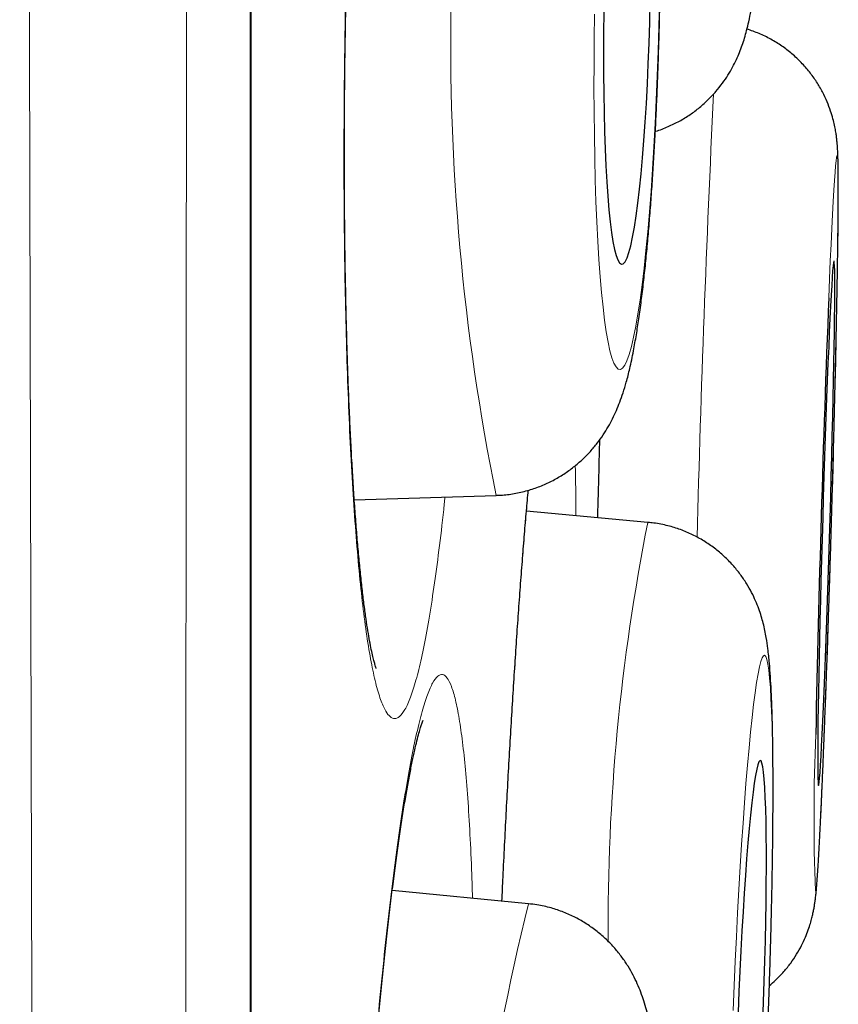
# Model space of a CAD drawing. Header units: millimetres. Extents: x 8 to 761, y 12 to 790.
# Tile 227 of 240: x 606.45 to 608.36, y 767.35 to 769.64. Entities that reach past the tile are written whole.
import ezdxf

# ---------------------------------------------------------------- set-up
doc = ezdxf.new("R2010")
doc.units = ezdxf.units.MM

msp = doc.modelspace()

# ---------------------------------------------------------------- linework, layer by layer
at = {"color": 7, "linetype": 'Continuous', "lineweight": 30}
for p, q in [((606.9927, 755.6467), (606.9927, 788.9815)), ((607.805, 768.6078), (607.8067, 768.6641)), ((607.2333, 768.5234), (607.5646, 768.5341)), ((607.9191, 768.4711), (607.6355, 768.497)), ((607.9191, 768.4711), (607.9202, 768.4708)), ((607.6402, 767.5806), (607.3219, 767.6118))]:
    msp.add_line(p, q, dxfattribs=at)
at = {"color": 252, "linetype": 'Continuous', "lineweight": 0}
for p, q in [((606.9903, 755.6163), (606.9903, 772.3141)), ((607.8067, 768.6642), (607.8049, 768.6081))]:
    msp.add_line(p, q, dxfattribs=at)
at = {"color": 252, "linetype": 'Continuous', "lineweight": 0, "flags": 128}
for points in [[(607.7946, 769.6577), (607.7938, 769.5999), (607.7933, 769.5424), (607.7932, 769.4855), (607.7935, 769.4296), (607.7941, 769.3749), (607.795, 769.3216), (607.7963, 769.27), (607.7979, 769.2202), (607.7999, 769.1726), (607.8022, 769.1273), (607.8048, 769.0846), (607.8077, 769.0447), (607.8109, 769.0076), (607.8143, 768.9737), (607.818, 768.943), (607.822, 768.9157), (607.8262, 768.8919), (607.8305, 768.8718), (607.8351, 768.8553), (607.8398, 768.8427), (607.8447, 768.8339), (607.8497, 768.829), (607.8548, 768.8281), (607.8599, 768.831), (607.8651, 768.8378), (607.8703, 768.8485), (607.8756, 768.8631), (607.8808, 768.8814), (607.8859, 768.9034), (607.891, 768.9289), (607.896, 768.9579), (607.9009, 768.9902), (607.9056, 769.0258), (607.9102, 769.0643), (607.9146, 769.1056), (607.9188, 769.1497), (607.9228, 769.1961), (607.9265, 769.2448), (607.93, 769.2956), (607.9332, 769.3481), (607.9362, 769.4021), (607.9388, 769.4575), (607.9411, 769.5139), (607.9431, 769.571), (607.9448, 769.6288), (607.9461, 769.6867)], [(608.3105, 767.6105), (608.3114, 767.6124), (608.3124, 767.6183), (608.3135, 767.628), (608.3147, 767.6416), (608.3159, 767.6589), (608.3173, 767.6799), (608.3188, 767.7046), (608.3204, 767.7327), (608.322, 767.7642), (608.3237, 767.7989), (608.3254, 767.8367), (608.3272, 767.8773), (608.329, 767.9206), (608.3309, 767.9665), (608.3327, 768.0146), (608.3346, 768.0649), (608.3365, 768.1169), (608.3384, 768.1706), (608.3403, 768.2256), (608.3422, 768.2817), (608.344, 768.3387), (608.3458, 768.3963), (608.3475, 768.4543), (608.3492, 768.5122), (608.3509, 768.57), (608.3524, 768.6274), (608.3539, 768.684), (608.3553, 768.7396), (608.3566, 768.794), (608.3579, 768.8469), (608.359, 768.8981), (608.36, 768.9473), (608.3609, 768.9944), (608.3617, 769.039), (608.3624, 769.0811), (608.3629, 769.1204), (608.3633, 769.1566), (608.3636, 769.1898), (608.3638, 769.2197), (608.3639, 769.2461), (608.3638, 769.269), (608.3636, 769.2882), (608.3632, 769.3037), (608.3628, 769.3154), (608.3622, 769.3233), (608.3615, 769.3272), (608.3607, 769.3272), (608.3597, 769.3234), (608.3587, 769.3156), (608.3575, 769.3039), (608.3563, 769.2885), (608.3549, 769.2693), (608.3535, 769.2464), (608.352, 769.22), (608.3504, 769.1902), (608.3488, 769.1571), (608.347, 769.1208), (608.3453, 769.0816), (608.3435, 769.0396), (608.3416, 768.9952)], [(608.1995, 767.3025), (608.2017, 767.3605), (608.2036, 767.4182), (608.2053, 767.4753), (608.2068, 767.5317), (608.2081, 767.587), (608.2092, 767.641), (608.21, 767.6935), (608.2106, 767.7442), (608.2109, 767.7929), (608.211, 767.8393), (608.2109, 767.8833), (608.2105, 767.9247), (608.2099, 767.9632), (608.2091, 767.9987), (608.208, 768.031), (608.2067, 768.06), (608.2052, 768.0855), (608.2034, 768.1075), (608.2015, 768.1257), (608.1993, 768.1403), (608.197, 768.151), (608.1945, 768.1578), (608.1918, 768.1608), (608.189, 768.1598), (608.186, 768.1549), (608.1829, 768.1461), (608.1797, 768.1335), (608.1764, 768.1171), (608.173, 768.0969), (608.1696, 768.0732), (608.1661, 768.0459), (608.1625, 768.0152), (608.1589, 767.9813), (608.1554, 767.9443), (608.1518, 767.9043), (608.1483, 767.8616), (608.1448, 767.8164), (608.1414, 767.7688), (608.1381, 767.7191), (608.1348, 767.6675), (608.1317, 767.6142), (608.1286, 767.5595), (608.1258, 767.5036), (608.123, 767.4468), (608.1204, 767.3894), (608.118, 767.3315)]]:
    msp.add_lwpolyline(points, dxfattribs=at)
at = {"color": 7, "linetype": 'Continuous', "lineweight": 30, "flags": 128}
for points in [[(607.8163, 769.6624), (607.8157, 769.6138), (607.8154, 769.5657), (607.8155, 769.5183), (607.8159, 769.4721), (607.8167, 769.4271), (607.8178, 769.3839), (607.8192, 769.3425), (607.821, 769.3033), (607.823, 769.2665), (607.8254, 769.2324), (607.8281, 769.2012), (607.831, 769.173), (607.8342, 769.1481), (607.8376, 769.1266), (607.8412, 769.1086), (607.845, 769.0943), (607.849, 769.0837), (607.8531, 769.0769), (607.8573, 769.074), (607.8616, 769.075), (607.866, 769.0798), (607.8704, 769.0885), (607.8748, 769.101), (607.8791, 769.1171), (607.8834, 769.1369), (607.8877, 769.1601), (607.8918, 769.1867), (607.8958, 769.2164), (607.8996, 769.2491), (607.9032, 769.2846), (607.9067, 769.3226), (607.9099, 769.3629), (607.9129, 769.4053), (607.9156, 769.4494), (607.918, 769.495), (607.9201, 769.5419), (607.9219, 769.5897), (607.9234, 769.638), (607.9245, 769.6867)], [(608.3177, 767.8564), (608.3185, 767.8584), (608.3193, 767.8641), (608.3203, 767.8737), (608.3214, 767.8871), (608.3225, 767.9041), (608.3237, 767.9248), (608.325, 767.9488), (608.3264, 767.9762), (608.3279, 768.0066), (608.3293, 768.04), (608.3309, 768.0761), (608.3324, 768.1147), (608.334, 768.1555), (608.3356, 768.1984), (608.3372, 768.2429), (608.3388, 768.2888), (608.3403, 768.3359), (608.3419, 768.3839), (608.3434, 768.4323), (608.3448, 768.481), (608.3462, 768.5297), (608.3475, 768.5779), (608.3488, 768.6255), (608.35, 768.672), (608.351, 768.7173), (608.352, 768.7611), (608.3529, 768.8029), (608.3537, 768.8427), (608.3543, 768.8801), (608.3549, 768.9149), (608.3553, 768.9469), (608.3556, 768.9758), (608.3558, 769.0016), (608.3558, 769.024), (608.3557, 769.0429), (608.3555, 769.0581), (608.3552, 769.0697), (608.3547, 769.0774), (608.3542, 769.0813), (608.3535, 769.0813), (608.3527, 769.0775), (608.3518, 769.0698), (608.3507, 769.0583), (608.3496, 769.0431), (608.3485, 769.0242), (608.3472, 769.0019), (608.3458, 768.9761), (608.3444, 768.9472), (608.343, 768.9152), (608.3415, 768.8805), (608.3399, 768.8431), (608.3383, 768.8034), (608.3368, 768.7615), (608.3352, 768.7178), (608.3336, 768.6725), (608.332, 768.626), (608.3304, 768.5784), (608.3289, 768.5302), (608.3275, 768.4815), (608.326, 768.4328), (608.3247, 768.3844), (608.3234, 768.3364), (608.3222, 768.2893), (608.321, 768.2434), (608.32, 768.1988), (608.3191, 768.156), (608.3183, 768.1151), (608.3175, 768.0765), (608.3169, 768.0404), (608.3165, 768.007), (608.3161, 767.9765), (608.3159, 767.9491), (608.3158, 767.925), (608.3158, 767.9043), (608.3159, 767.8873), (608.3162, 767.8739), (608.3166, 767.8642), (608.3171, 767.8584), (608.3177, 767.8564)], [(608.1877, 767.3025), (608.1895, 767.3512), (608.1911, 767.3996), (608.1924, 767.4473), (608.1936, 767.4941), (608.1945, 767.5397), (608.1952, 767.5839), (608.1957, 767.6262), (608.1959, 767.6665), (608.1959, 767.7045), (608.1956, 767.7399), (608.1951, 767.7726), (608.1944, 767.8023), (608.1935, 767.8289), (608.1923, 767.8521), (608.1909, 767.8718), (608.1893, 767.888), (608.1875, 767.9004), (608.1856, 767.9091), (608.1834, 767.9139), (608.1811, 767.9149), (608.1787, 767.912), (608.1761, 767.9053), (608.1734, 767.8947), (608.1706, 767.8804), (608.1677, 767.8624), (608.1648, 767.8409), (608.1618, 767.816), (608.1588, 767.7878), (608.1558, 767.7566), (608.1529, 767.7225), (608.1499, 767.6858), (608.147, 767.6466), (608.1442, 767.6053), (608.1415, 767.562), (608.1388, 767.5171), (608.1363, 767.4708), (608.134, 767.4235), (608.1317, 767.3754), (608.1297, 767.3269)]]:
    msp.add_lwpolyline(points, dxfattribs=at)
at = {"color": 252, "linetype": 'Continuous', "lineweight": 0}
for centre, radius, start, end in [((612.7522, 769.5885), 5.2936, 166.2046, 191.4887), ((656.8283, 767.1404), 48.8115, 177.26204, 178.47869), ((612.6658, 767.5274), 4.8397, 168.7551, 180.4079), ((612.8078, 767.7835), 4.5006, 177.5471, 182.2029), ((613.4106, 766.1598), 5.9428, 166.16775, 188.6517)]:
    msp.add_arc(centre, radius, start, end, dxfattribs=at)
at = {"color": 7, "linetype": 'Continuous', "lineweight": 30}
msp.add_arc((661.7244, 766.8945), 53.4241, 177.74655, 178.83997, dxfattribs=at)
at = {"color": 252, "linetype": 'Continuous', "lineweight": 0}
for points, knots in [([(606.5622, 754.2396), (606.5622, 754.2398), (606.5622, 754.2421), (606.5619, 754.2595), (606.5614, 754.2925), (606.5607, 754.3408), (606.5598, 754.4022), (606.5586, 754.478), (606.5573, 754.568), (606.5557, 754.6724), (606.554, 754.7908), (606.5521, 754.9232), (606.5501, 755.0697), (606.548, 755.2277), (606.5458, 755.3966), (606.5436, 755.576), (606.5414, 755.7679), (606.5392, 755.9719), (606.5369, 756.1876), (606.5347, 756.4149), (606.5324, 756.6539), (606.5302, 756.9082), (606.5278, 757.1781), (606.5255, 757.4642), (606.5231, 757.7622), (606.5208, 758.0696), (606.5184, 758.3855), (606.5162, 758.7096), (606.514, 759.0443), (606.5118, 759.3903), (606.5096, 759.747), (606.5076, 760.1123), (606.5056, 760.4851), (606.5037, 760.872), (606.5018, 761.2755), (606.4998, 761.6961), (606.4979, 762.126), (606.4961, 762.5576), (606.4943, 762.9897), (606.4926, 763.4218), (606.4909, 763.8612), (606.4893, 764.3083), (606.4877, 764.7627), (606.4861, 765.2214), (606.4846, 765.6834), (606.4832, 766.157), (606.4818, 766.6446), (606.4806, 767.0907), (606.4796, 767.4843), (606.4787, 767.824), (606.4777, 768.2125), (606.4767, 768.6504), (606.4755, 769.139), (606.4744, 769.6304), (606.4732, 770.1253), (606.4721, 770.6229), (606.4711, 771.1202), (606.47, 771.6159), (606.469, 772.119), (606.468, 772.6318), (606.4671, 773.1543), (606.4662, 773.6766), (606.4654, 774.1889), (606.4646, 774.6902), (606.4638, 775.1807), (606.4631, 775.6695), (606.4623, 776.1571), (606.4616, 776.6427), (606.4609, 777.1235), (606.4602, 777.5981), (606.4595, 778.0753), (606.4589, 778.5568), (606.4583, 778.9883), (606.4578, 779.3625), (606.4575, 779.6809), (606.4571, 780.0033), (606.4568, 780.3292), (606.4565, 780.6585), (606.4562, 780.9843), (606.4559, 781.3072), (606.4556, 781.6267), (606.4553, 781.9429), (606.455, 782.255), (606.4547, 782.5959), (606.4544, 782.9632), (606.4541, 783.3551), (606.4538, 783.739), (606.4534, 784.1141), (606.4532, 784.4798), (606.4529, 784.8362), (606.4527, 785.1832), (606.4525, 785.526), (606.4524, 785.8634), (606.4523, 786.195), (606.4522, 786.5153), (606.4521, 786.8185), (606.452, 787.1048), (606.4519, 787.3749), (606.4519, 787.6339), (606.4518, 787.8812), (606.4517, 788.1163), (606.4516, 788.3394), (606.4516, 788.5504), (606.4515, 788.7522), (606.4516, 788.9437), (606.4516, 789.1243), (606.4517, 789.2908), (606.4517, 789.4327), (606.4518, 789.5531), (606.4518, 789.6547), (606.4519, 789.7473), (606.4519, 789.8305), (606.4519, 789.9043), (606.4519, 789.9689), (606.4519, 790.0241), (606.4519, 790.0696), (606.4519, 790.105), (606.4518, 790.1308), (606.4518, 790.1395), (606.4518, 790.1437)], [0, 0, 0, 0, 0.000866, 0.009628, 0.018417, 0.027206, 0.036047, 0.044895, 0.053917, 0.062941, 0.071964, 0.081051, 0.09014, 0.099228, 0.107985, 0.116741, 0.125524, 0.134308, 0.143064, 0.151821, 0.160603, 0.169385, 0.178572, 0.187759, 0.196975, 0.20619, 0.215182, 0.224174, 0.233193, 0.242212, 0.251284, 0.260363, 0.269296, 0.278235, 0.287688, 0.297142, 0.306626, 0.316111, 0.325124, 0.334137, 0.343178, 0.352219, 0.361312, 0.370413, 0.379367, 0.388328, 0.397808, 0.407288, 0.41363, 0.419972, 0.426313, 0.435282, 0.444251, 0.453247, 0.462243, 0.471291, 0.480346, 0.489257, 0.498174, 0.507603, 0.517032, 0.526494, 0.535955, 0.544905, 0.553854, 0.562831, 0.571807, 0.580836, 0.589871, 0.598762, 0.60766, 0.617067, 0.626474, 0.632768, 0.639061, 0.645354, 0.652049, 0.658744, 0.66545, 0.672156, 0.678897, 0.685638, 0.692391, 0.699143, 0.708053, 0.716964, 0.725901, 0.734838, 0.743749, 0.752659, 0.761597, 0.770535, 0.779903, 0.78927, 0.798669, 0.808068, 0.816974, 0.825879, 0.834812, 0.843744, 0.85265, 0.861556, 0.870489, 0.879422, 0.888783, 0.898145, 0.907539, 0.916933, 0.924423, 0.931915, 0.939406, 0.946934, 0.954462, 0.961989, 0.96963, 0.977272, 0.984913, 0.992593, 1, 1, 1, 1]), ([(606.8479, 789.9146), (606.8479, 789.9136), (606.8479, 789.9118), (606.8479, 789.8968), (606.8479, 789.8729), (606.848, 789.8392), (606.848, 789.7959), (606.8481, 789.7429), (606.8481, 789.6799), (606.8481, 789.6069), (606.8481, 789.524), (606.8481, 789.4313), (606.8481, 789.3288), (606.8481, 789.2107), (606.848, 789.0752), (606.848, 788.9202), (606.848, 788.7523), (606.848, 788.5717), (606.848, 788.3786), (606.848, 788.1732), (606.848, 787.9554), (606.8481, 787.7216), (606.8481, 787.4717), (606.8481, 787.2048), (606.8481, 786.9251), (606.848, 786.6377), (606.848, 786.344), (606.8479, 786.0446), (606.8478, 785.7344), (606.8477, 785.413), (606.8477, 785.0806), (606.8476, 784.7394), (606.8475, 784.3902), (606.8475, 784.0268), (606.8474, 783.647), (606.8474, 783.2502), (606.8473, 782.8437), (606.8472, 782.4347), (606.8471, 782.0245), (606.847, 781.6139), (606.8468, 781.1952), (606.8467, 780.7687), (606.8465, 780.3347), (606.8463, 779.8952), (606.8461, 779.4506), (606.8459, 779.0008), (606.8458, 778.5453), (606.8456, 778.0835), (606.8455, 777.6162), (606.8453, 777.1462), (606.8452, 776.6749), (606.845, 776.1936), (606.8448, 775.6999), (606.8445, 775.1934), (606.8443, 774.684), (606.844, 774.1805), (606.8437, 773.6841), (606.8434, 773.1947), (606.8431, 772.7041), (606.8428, 772.2117), (606.8425, 771.7182), (606.8422, 771.2267), (606.8419, 770.7384), (606.8416, 770.2445), (606.8413, 769.7427), (606.8409, 769.2331), (606.8405, 768.7254), (606.8401, 768.2283), (606.8397, 767.7423), (606.8393, 767.2674), (606.8388, 766.7958), (606.8383, 766.327), (606.8378, 765.8618), (606.8374, 765.4031), (606.8369, 764.952), (606.8364, 764.5002), (606.8359, 764.046), (606.8354, 763.5899), (606.8349, 763.1405), (606.8344, 762.7065), (606.8338, 762.2882), (606.8332, 761.8849), (606.8326, 761.4891), (606.8319, 761.1003), (606.8312, 760.7193), (606.8305, 760.3484), (606.8298, 759.9883), (606.8291, 759.6327), (606.8284, 759.2806), (606.8277, 758.9326), (606.8269, 758.5955), (606.8262, 758.2778), (606.8254, 757.9791), (606.8246, 757.6984), (606.8238, 757.4278), (606.823, 757.168), (606.8221, 756.9191), (606.8213, 756.6813), (606.8204, 756.4545), (606.8195, 756.2357), (606.8186, 756.026), (606.8177, 755.826), (606.8168, 755.6391), (606.816, 755.4683), (606.8152, 755.3131), (606.8145, 755.1728), (606.8138, 755.0449), (606.8131, 754.9297), (606.8124, 754.8274), (606.8119, 754.7381), (606.8113, 754.6616), (606.8109, 754.5973), (606.8105, 754.5459), (606.8101, 754.5087), (606.8099, 754.4852), (606.8099, 754.4823), (606.8099, 754.4808)], [0, 0, 0, 0, 0.007376, 0.014754, 0.02213, 0.029543, 0.036956, 0.044369, 0.051894, 0.059421, 0.066946, 0.074509, 0.082073, 0.089636, 0.098405, 0.107174, 0.11597, 0.124766, 0.133534, 0.142303, 0.151099, 0.159895, 0.169117, 0.178339, 0.187591, 0.196844, 0.205618, 0.214392, 0.223193, 0.231994, 0.240846, 0.249706, 0.258423, 0.267146, 0.276372, 0.285597, 0.294854, 0.30411, 0.312908, 0.321707, 0.330504, 0.339362, 0.348222, 0.35708, 0.36589, 0.3747, 0.383537, 0.392375, 0.401265, 0.410161, 0.418912, 0.427669, 0.436935, 0.446202, 0.455499, 0.464796, 0.473624, 0.482453, 0.491308, 0.500164, 0.509071, 0.517986, 0.526755, 0.535531, 0.544816, 0.554101, 0.563417, 0.572733, 0.581604, 0.590475, 0.599373, 0.608271, 0.617221, 0.626178, 0.634991, 0.64381, 0.653141, 0.662472, 0.671835, 0.681198, 0.690048, 0.698898, 0.707775, 0.716651, 0.725579, 0.734513, 0.743306, 0.752105, 0.761406, 0.770707, 0.780039, 0.789372, 0.797992, 0.806611, 0.815256, 0.8239, 0.83252, 0.84114, 0.849784, 0.858429, 0.867463, 0.876497, 0.88556, 0.894624, 0.903245, 0.911866, 0.920513, 0.92916, 0.937782, 0.946403, 0.955051, 0.963699, 0.972758, 0.981818, 0.990909, 1, 1, 1, 1]), ([(607.4517, 771.2414), (607.4481, 771.2591), (607.4411, 771.2947), (607.4298, 771.3337), (607.4181, 771.3621), (607.406, 771.3785), (607.3935, 771.3826), (607.3808, 771.3749), (607.368, 771.3553), (607.3551, 771.3241), (607.3423, 771.281), (607.3297, 771.2267), (607.3172, 771.1616), (607.305, 771.0863), (607.2933, 771.0008), (607.2821, 770.906), (607.2714, 770.8028), (607.2613, 770.6918), (607.252, 770.5736), (607.2434, 770.4491), (607.2357, 770.3193), (607.2289, 770.1852), (607.223, 770.0476), (607.2181, 769.9073), (607.2142, 769.7656), (607.2114, 769.6235), (607.2096, 769.482), (607.2089, 769.3418), (607.2093, 769.2042), (607.2108, 769.0701), (607.2133, 768.9407), (607.217, 768.8164), (607.2216, 768.6983), (607.2272, 768.5874), (607.2338, 768.4846), (607.2413, 768.3903), (607.2496, 768.3051), (607.2587, 768.2298), (607.2686, 768.1652), (607.2791, 768.1114), (607.2903, 768.0687), (607.3012, 768.0393), (607.3119, 768.0215), (607.3221, 768.0129), (607.3333, 768.0126), (607.3453, 768.0227), (607.3581, 768.0454), (607.371, 768.0796), (607.3838, 768.1253), (607.3964, 768.1824), (607.4088, 768.2503), (607.4209, 768.3281), (607.4324, 768.4163), (607.4405, 768.4842), (607.4446, 768.5248), (607.4451, 768.5302)], [0, 0, 0, 0, 0.0193265, 0.0387221, 0.0581177, 0.0774443, 0.0967708, 0.1161664, 0.135562, 0.1548885, 0.174215, 0.1936106, 0.2130062, 0.2323328, 0.2516593, 0.2710549, 0.2904505, 0.309777, 0.3291035, 0.3484991, 0.3678947, 0.3872213, 0.4065478, 0.4259434, 0.445339, 0.4646655, 0.483992, 0.5033876, 0.5227832, 0.5421098, 0.5614363, 0.5808319, 0.6002275, 0.619554, 0.6388805, 0.6582761, 0.6776717, 0.6969982, 0.7163248, 0.7357204, 0.755116, 0.7744425, 0.7905547, 0.8066869, 0.8227991, 0.8421257, 0.8615213, 0.8809169, 0.9002434, 0.9195699, 0.9389655, 0.9583611, 0.9776877, 0.9970142, 1, 1, 1, 1]), ([(607.7511, 768.4864), (607.7511, 768.4869), (607.751, 768.5228), (607.7505, 768.5624), (607.7497, 768.5979), (607.7495, 768.6037)], [0, 0, 0, 0, 0.010092, 0.836651, 1, 1, 1, 1]), ([(607.6392, 768.5459), (607.6378, 768.5303), (607.6334, 768.4827), (607.6263, 768.3937), (607.6178, 768.2808), (607.6095, 768.1607), (607.6015, 768.0346), (607.5939, 767.9034), (607.5866, 767.7679), (607.5813, 767.662), (607.5785, 767.6009), (607.5779, 767.5867)], [0, 0, 0, 0, 0.0625, 0.191076, 0.319652, 0.447771, 0.57589, 0.704466, 0.833042, 0.961161, 1, 1, 1, 1]), ([(607.4861, 767.9582), (607.4836, 767.9771), (607.4785, 768.0149), (607.4698, 768.0576), (607.4604, 768.0896), (607.4502, 768.1097), (607.4395, 768.1177), (607.4281, 768.1137), (607.4163, 768.0979), (607.4042, 768.0704), (607.3917, 768.031), (607.379, 767.9802), (607.3661, 767.9186), (607.3533, 767.8466), (607.3405, 767.7642), (607.3278, 767.6724), (607.3154, 767.5719), (607.3033, 767.4634), (607.2916, 767.3474), (607.2805, 767.2249), (607.2698, 767.0968), (607.2599, 766.9641), (607.2507, 766.8276), (607.2422, 766.6881), (607.2346, 766.5469), (607.2279, 766.405), (607.2222, 766.2633), (607.2175, 766.1227), (607.2137, 765.9842), (607.211, 765.8491), (607.2094, 765.7182), (607.2089, 765.5922), (607.2095, 765.4722), (607.2111, 765.359), (607.2138, 765.2537), (607.2176, 765.1567), (607.2223, 765.0685), (607.2281, 764.9902), (607.2348, 764.9223), (607.2424, 764.865), (607.2509, 764.8188), (607.2596, 764.7859), (607.2684, 764.7647), (607.2771, 764.7531), (607.2869, 764.7494), (607.2977, 764.756), (607.3096, 764.7748), (607.3219, 764.8054), (607.3344, 764.8474), (607.3471, 764.9009), (607.36, 764.9654), (607.3729, 765.04), (607.3856, 765.1249), (607.3959, 765.2001), (607.4018, 765.2498), (607.4036, 765.2649)], [0, 0, 0, 0, 0.019221, 0.03851, 0.0578, 0.07702, 0.096241, 0.115531, 0.13482, 0.154041, 0.173261, 0.192551, 0.21184, 0.231061, 0.250282, 0.269571, 0.288861, 0.308081, 0.327302, 0.346592, 0.365881, 0.385102, 0.404322, 0.423612, 0.442901, 0.462122, 0.481343, 0.500632, 0.519922, 0.539142, 0.558363, 0.577653, 0.596942, 0.616163, 0.635383, 0.654673, 0.673962, 0.693183, 0.712404, 0.731693, 0.750983, 0.770203, 0.786226, 0.802268, 0.81829, 0.837511, 0.8568, 0.87609, 0.895311, 0.914531, 0.933821, 0.95311, 0.972331, 0.991552, 1, 1, 1, 1]), ([(607.5094, 767.5935), (607.509, 767.6081), (607.5076, 767.6575), (607.5042, 767.7327), (607.4992, 767.8186), (607.4933, 767.895), (607.4885, 767.9372), (607.4861, 767.9582)], [0, 0, 0, 0, 0.09496, 0.320817, 0.54748, 0.774143, 1, 1, 1, 1])]:
    msp.add_open_spline(points, degree=3, knots=knots, dxfattribs=at)
at = {"color": 7, "linetype": 'Continuous', "lineweight": 30}
for points, knots in [([(607.2844, 768.1302), (607.2844, 768.1301), (607.2846, 768.1297), (607.2837, 768.132), (607.2821, 768.137), (607.2796, 768.1457), (607.2765, 768.158), (607.273, 768.174), (607.2691, 768.194), (607.265, 768.2177), (607.2607, 768.2453), (607.2564, 768.2766), (607.2521, 768.3115), (607.2479, 768.3498), (607.2437, 768.3914), (607.2398, 768.4363), (607.236, 768.4841), (607.2324, 768.5347), (607.2291, 768.5879), (607.2259, 768.6437), (607.2231, 768.7018), (607.2205, 768.7623), (607.2181, 768.8248), (607.2161, 768.8893), (607.2144, 768.9556), (607.2129, 769.0237), (607.2117, 769.0933), (607.2109, 769.1641), (607.2103, 769.236), (607.2101, 769.3088), (607.2102, 769.3825), (607.2106, 769.4568), (607.2112, 769.5317), (607.2123, 769.6071), (607.2136, 769.6827), (607.2152, 769.7583), (607.2171, 769.8336), (607.2193, 769.9086), (607.2218, 769.9833), (607.2246, 770.0575), (607.2276, 770.1311), (607.231, 770.2037), (607.2346, 770.275), (607.2384, 770.3448), (607.2425, 770.413), (607.2468, 770.4797), (607.2514, 770.5448), (607.2562, 770.6084), (607.2612, 770.6702), (607.2663, 770.7298), (607.2717, 770.787), (607.2772, 770.8414), (607.2827, 770.893), (607.2884, 770.9417), (607.2942, 770.9878), (607.3001, 771.0311), (607.306, 771.0715), (607.3119, 771.1086), (607.3177, 771.1422), (607.3234, 771.172), (607.3288, 771.1978), (607.3339, 771.2195), (607.3384, 771.2366), (607.3421, 771.2494), (607.345, 771.2583), (607.3469, 771.2635), (607.3479, 771.2659), (607.3478, 771.2655), (607.3477, 771.2654)], [0, 0, 0, 0, 0.002598, 0.012297, 0.022897, 0.034406, 0.046783, 0.059948, 0.073796, 0.08819, 0.102996, 0.118196, 0.133709, 0.14947, 0.165426, 0.181534, 0.197758, 0.214072, 0.230435, 0.246819, 0.263299, 0.279808, 0.296347, 0.31292, 0.329528, 0.346175, 0.362868, 0.379536, 0.396169, 0.412804, 0.429446, 0.446099, 0.462766, 0.479451, 0.496157, 0.512883, 0.529513, 0.546134, 0.562819, 0.579545, 0.596288, 0.613016, 0.629702, 0.64632, 0.662864, 0.679362, 0.695948, 0.7126, 0.72928, 0.745936, 0.762519, 0.778984, 0.795287, 0.811456, 0.8277, 0.843966, 0.860179, 0.876273, 0.892171, 0.907785, 0.923014, 0.937739, 0.952083, 0.964548, 0.976278, 0.987179, 0.997202, 1, 1, 1, 1]), ([(607.9351, 769.3839), (607.936, 769.3841), (607.9467, 769.3868), (607.9662, 769.3948), (607.993, 769.4075), (608.0177, 769.4227), (608.0402, 769.4396), (608.0605, 769.4578), (608.0783, 769.4768), (608.0936, 769.4962), (608.1065, 769.5153), (608.1173, 769.5339), (608.1262, 769.5518), (608.1336, 769.569), (608.1399, 769.5858), (608.1454, 769.6028), (608.1504, 769.621), (608.1554, 769.6422), (608.1609, 769.6696), (608.166, 769.7015), (608.1707, 769.7367), (608.1748, 769.7719), (608.1786, 769.8093), (608.1821, 769.8492), (608.1854, 769.8906), (608.1885, 769.9337), (608.1914, 769.9785), (608.1941, 770.0251), (608.1966, 770.0733), (608.1989, 770.123), (608.2011, 770.1741), (608.2031, 770.2265), (608.2048, 770.2799), (608.2064, 770.3341), (608.2078, 770.3891), (608.209, 770.4445), (608.2098, 770.49), (608.2101, 770.5171), (608.2103, 770.5255)], [0, 0, 0, 0, 0.001733, 0.021252, 0.040396, 0.059167, 0.07755, 0.095513, 0.113004, 0.129963, 0.146378, 0.162366, 0.178224, 0.19438, 0.211352, 0.22996, 0.251362, 0.277457, 0.31221, 0.36152, 0.402216, 0.440272, 0.480429, 0.518832, 0.556213, 0.592958, 0.629277, 0.665296, 0.701097, 0.736736, 0.772253, 0.807676, 0.843028, 0.878325, 0.913583, 0.948813, 0.984025, 1, 1, 1, 1]), ([(607.5647, 768.5345), (607.5696, 768.5346), (607.5851, 768.5348), (607.6109, 768.5387), (607.6414, 768.5459), (607.6704, 768.5561), (607.6976, 768.5687), (607.7228, 768.5835), (607.7459, 768.6), (607.7666, 768.6179), (607.785, 768.6367), (607.801, 768.6559), (607.8149, 768.6752), (607.8268, 768.6945), (607.837, 768.7136), (607.846, 768.7329), (607.8541, 768.7529), (607.8618, 768.7749), (607.8696, 768.8007), (607.8777, 768.8327), (607.8853, 768.8691), (607.8922, 768.9078), (607.8982, 768.9468), (607.9038, 768.9877), (607.909, 769.0309), (607.9138, 769.0753), (607.9182, 769.1212), (607.9223, 769.1686), (607.9262, 769.2174), (607.9297, 769.2677), (607.933, 769.3193), (607.936, 769.3721), (607.9387, 769.426), (607.9411, 769.4806), (607.9432, 769.536), (607.945, 769.5919), (607.9463, 769.6422), (607.947, 769.6739), (607.9473, 769.6868)], [0, 0, 0, 0, 0.009118, 0.029102, 0.04871, 0.067973, 0.086916, 0.105549, 0.123874, 0.141885, 0.159588, 0.177023, 0.194328, 0.211757, 0.229631, 0.248512, 0.269185, 0.29281, 0.32132, 0.3586, 0.404849, 0.444751, 0.482044, 0.521342, 0.5589, 0.5954, 0.631221, 0.666576, 0.7016, 0.736378, 0.770973, 0.805429, 0.839779, 0.874048, 0.908257, 0.942424, 0.976563, 1, 1, 1, 1]), ([(608.3472, 768.4418), (608.3474, 768.4508), (608.3483, 768.478), (608.3496, 768.5236), (608.3511, 768.5782), (608.3526, 768.6324), (608.354, 768.686), (608.3553, 768.7387), (608.3566, 768.7904), (608.3578, 768.8408), (608.3588, 768.8897), (608.3598, 768.937), (608.3607, 768.9824), (608.3615, 769.0259), (608.3622, 769.0672), (608.3628, 769.1062), (608.3633, 769.1428), (608.3636, 769.1768), (608.3639, 769.2082), (608.364, 769.2369), (608.364, 769.2631), (608.3639, 769.2868), (608.3636, 769.3085), (608.3632, 769.326), (608.3625, 769.3408), (608.3618, 769.3523), (608.3608, 769.3633), (608.3596, 769.3734), (608.3578, 769.385), (608.3553, 769.3984), (608.3515, 769.4141), (608.346, 769.4325), (608.338, 769.4536), (608.3271, 769.4766), (608.3134, 769.5001), (608.2968, 769.5232), (608.2776, 769.5451), (608.256, 769.5654), (608.2322, 769.5837), (608.2065, 769.5996), (608.1794, 769.613), (608.1603, 769.6196), (608.1507, 769.6229)], [0, 0, 0, 0, 0.016013, 0.048682, 0.081352, 0.114025, 0.146702, 0.179385, 0.212078, 0.244783, 0.277503, 0.310245, 0.343012, 0.375814, 0.40866, 0.441564, 0.474549, 0.507644, 0.540897, 0.574387, 0.60825, 0.64275, 0.678472, 0.717081, 0.741932, 0.763269, 0.775668, 0.786714, 0.796942, 0.807063, 0.817749, 0.82987, 0.843864, 0.859416, 0.875889, 0.892936, 0.910373, 0.928072, 0.945948, 0.963944, 0.982023, 1, 1, 1, 1]), ([(607.8049, 768.6081), (607.8042, 768.5829), (607.8029, 768.541), (607.8016, 768.4988), (607.8012, 768.4819)], [0, 0, 0, 0, 0.598282, 1, 1, 1, 1]), ([(607.5782, 767.5867), (607.5791, 767.6055), (607.5811, 767.6493), (607.5845, 767.7172), (607.5882, 767.7905), (607.5921, 767.8627), (607.5961, 767.9339), (607.6002, 768.0037), (607.6044, 768.0722), (607.6087, 768.1392), (607.613, 768.2043), (607.6174, 768.2674), (607.6219, 768.3284), (607.6264, 768.3873), (607.6309, 768.4438), (607.6354, 768.4971), (607.6384, 768.5303), (607.6398, 768.5464)], [0, 0, 0, 0, 0.051407, 0.119631, 0.187807, 0.255963, 0.324123, 0.392315, 0.46056, 0.528883, 0.597196, 0.665135, 0.732954, 0.800702, 0.868385, 0.936008, 1, 1, 1, 1]), ([(608.1999, 767.3026), (608.2003, 767.3123), (608.2013, 767.3405), (608.203, 767.3872), (608.2047, 767.4423), (608.2063, 767.4968), (608.2077, 767.5507), (608.2089, 767.6036), (608.2099, 767.6554), (608.2106, 767.7059), (608.2112, 767.7549), (608.2115, 767.8024), (608.2116, 767.848), (608.2115, 767.8917), (608.2112, 767.9334), (608.2106, 767.973), (608.2098, 768.0105), (608.2087, 768.046), (608.2073, 768.0796), (608.2055, 768.1118), (608.2031, 768.144), (608.2001, 768.1732), (608.1965, 768.1981), (608.1928, 768.2179), (608.189, 768.2345), (608.1843, 768.2514), (608.1784, 768.269), (608.171, 768.2877), (608.1616, 768.3077), (608.1497, 768.3286), (608.1351, 768.3502), (608.1176, 768.3716), (608.0975, 768.3922), (608.0749, 768.4112), (608.0501, 768.4281), (608.0235, 768.4426), (607.9955, 768.4546), (607.9652, 768.4638), (607.9396, 768.4693), (607.9237, 768.4704), (607.9191, 768.4707)], [0, 0, 0, 0, 0.017499, 0.050763, 0.084037, 0.117322, 0.150627, 0.183959, 0.217328, 0.250745, 0.284226, 0.317788, 0.351455, 0.38526, 0.419248, 0.453484, 0.488068, 0.523156, 0.559016, 0.596154, 0.635679, 0.680806, 0.713645, 0.733312, 0.750857, 0.766694, 0.781717, 0.796606, 0.811754, 0.827604, 0.844271, 0.861621, 0.879435, 0.897538, 0.915817, 0.934205, 0.952661, 0.971159, 0.991612, 1, 1, 1, 1]), ([(608.2026, 767.389), (608.2079, 767.3935), (608.22, 767.4037), (608.2368, 767.4216), (608.253, 767.4417), (608.2667, 767.4622), (608.2781, 767.4825), (608.2871, 767.5017), (608.2939, 767.5191), (608.2988, 767.5344), (608.3024, 767.5474), (608.305, 767.5588), (608.307, 767.5687), (608.3085, 767.578), (608.3099, 767.5871), (608.3111, 767.5971), (608.3125, 767.6106), (608.314, 767.6274), (608.3155, 767.6486), (608.3171, 767.6721), (608.3186, 767.6985), (608.3202, 767.7279), (608.3219, 767.7598), (608.3235, 767.7941), (608.3252, 767.8308), (608.3269, 767.8699), (608.3287, 767.9113), (608.3304, 767.9548), (608.3322, 768.0003), (608.334, 768.0476), (608.3358, 768.0966), (608.3376, 768.147), (608.3394, 768.1986), (608.3412, 768.2514), (608.3429, 768.3049), (608.3447, 768.3592), (608.3461, 768.4049), (608.3469, 768.4325), (608.3472, 768.4418)], [0, 0, 0, 0, 0.0139974, 0.0320124, 0.0494583, 0.0662282, 0.082134, 0.0968748, 0.1101354, 0.1219084, 0.1326522, 0.1430919, 0.1539803, 0.166021, 0.1803375, 0.1985823, 0.2240013, 0.2671395, 0.3074315, 0.3455177, 0.3858028, 0.4246391, 0.4627378, 0.5004213, 0.5378473, 0.5751033, 0.6122417, 0.649296, 0.6862886, 0.723235, 0.7601463, 0.7970307, 0.8338945, 0.8707425, 0.9075786, 0.9444061, 0.9812276, 1, 1, 1, 1]), ([(607.2509, 764.8611), (607.2509, 764.8611), (607.2509, 764.8611), (607.25, 764.8642), (607.2484, 764.8705), (607.2462, 764.8804), (607.2436, 764.894), (607.2407, 764.9115), (607.2377, 764.9329), (607.2346, 764.9582), (607.2315, 764.9872), (607.2285, 765.0198), (607.2257, 765.056), (607.223, 765.0956), (607.2205, 765.1384), (607.2182, 765.1843), (607.2162, 765.2331), (607.2145, 765.2847), (607.213, 765.3389), (607.2119, 765.3955), (607.211, 765.4544), (607.2104, 765.5156), (607.2101, 765.5788), (607.2101, 765.6439), (607.2105, 765.7108), (607.2111, 765.7793), (607.2121, 765.8494), (607.2134, 765.9206), (607.2149, 765.9929), (607.2168, 766.066), (607.2189, 766.1399), (607.2214, 766.2144), (607.2241, 766.2895), (607.2272, 766.3649), (607.2305, 766.4406), (607.234, 766.5163), (607.2379, 766.5916), (607.242, 766.6665), (607.2463, 766.741), (607.2509, 766.815), (607.2557, 766.8883), (607.2607, 766.9607), (607.2659, 767.0318), (607.2713, 767.1014), (607.2768, 767.1693), (607.2825, 767.2355), (607.2884, 767.3001), (607.2944, 767.3632), (607.3006, 767.4244), (607.3069, 767.4835), (607.3133, 767.5402), (607.3197, 767.5942), (607.3261, 767.6453), (607.3325, 767.6934), (607.3389, 767.7388), (607.3453, 767.7815), (607.3517, 767.8212), (607.3581, 767.8577), (607.3642, 767.8906), (607.3701, 767.9199), (607.3757, 767.9452), (607.3808, 767.9663), (607.3852, 767.9827), (607.3888, 767.9948), (607.3916, 768.0032), (607.3933, 768.0078), (607.3942, 768.0098), (607.3939, 768.0093), (607.3939, 768.0093)], [0, 0, 0, 0, 0.005583, 0.015452, 0.026276, 0.038043, 0.050689, 0.064111, 0.07819, 0.092795, 0.107777, 0.123088, 0.138682, 0.154497, 0.170485, 0.186606, 0.20283, 0.219132, 0.235486, 0.251836, 0.268281, 0.284748, 0.301238, 0.317755, 0.334302, 0.350884, 0.367505, 0.384134, 0.400708, 0.417277, 0.433851, 0.450433, 0.467027, 0.483636, 0.500265, 0.516916, 0.533538, 0.550064, 0.56666, 0.583304, 0.599971, 0.616634, 0.633262, 0.649832, 0.666324, 0.682749, 0.699234, 0.715797, 0.732402, 0.748999, 0.765538, 0.781975, 0.798263, 0.814386, 0.830518, 0.84671, 0.862868, 0.878923, 0.894799, 0.910407, 0.925641, 0.94038, 0.954493, 0.966841, 0.978416, 0.989114, 0.998889, 1, 1, 1, 1]), ([(607.9387, 766.4105), (607.9391, 766.4203), (607.9403, 766.4488), (607.9422, 766.496), (607.9442, 766.5516), (607.9458, 766.6068), (607.9471, 766.6612), (607.9482, 766.7148), (607.9489, 766.7673), (607.9492, 766.8186), (607.9493, 766.8685), (607.949, 766.9169), (607.9484, 766.9636), (607.9474, 767.0086), (607.9461, 767.0517), (607.9444, 767.0931), (607.9423, 767.1327), (607.9397, 767.1708), (607.9364, 767.2079), (607.9323, 767.2454), (607.9273, 767.279), (607.9217, 767.3083), (607.9162, 767.3316), (607.9101, 767.3527), (607.9031, 767.3731), (607.8949, 767.3933), (607.885, 767.4138), (607.8731, 767.4347), (607.8589, 767.4558), (607.842, 767.4769), (607.8226, 767.4972), (607.8006, 767.5164), (607.7764, 767.5337), (607.7502, 767.5488), (607.7223, 767.5614), (607.6922, 767.5714), (607.6647, 767.578), (607.6468, 767.5796), (607.6402, 767.5802)], [0, 0, 0, 0, 0.017897, 0.051918, 0.085951, 0.120004, 0.154089, 0.188219, 0.22241, 0.256682, 0.291058, 0.325569, 0.360255, 0.395171, 0.430395, 0.466042, 0.502287, 0.539422, 0.577966, 0.618983, 0.665125, 0.697089, 0.722323, 0.744427, 0.764143, 0.782446, 0.800103, 0.81765, 0.83533, 0.853366, 0.871778, 0.890479, 0.909372, 0.928379, 0.947451, 0.966557, 0.987707, 1, 1, 1, 1])]:
    msp.add_open_spline(points, degree=3, knots=knots, dxfattribs=at)

doc.saveas('drawing.dxf')
